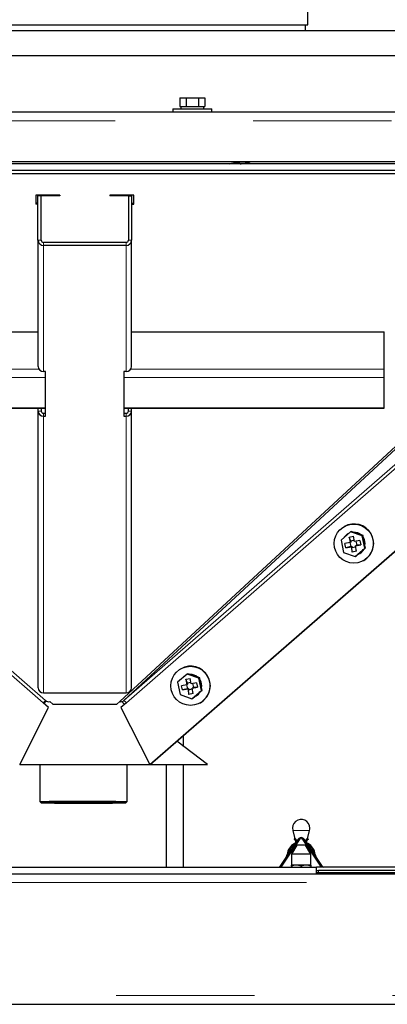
# Model space of a CAD drawing. Header units: millimetres. Extents: x 26 to 242, y 76 to 156.
# Tile 26 of 72: x 108.08 to 111.45, y 78.81 to 87.86. Entities that reach past the tile are written whole.
import ezdxf

# ---------------------------------------------------------------- set-up
doc = ezdxf.new("R2010")
doc.units = ezdxf.units.MM
doc.linetypes.add('PHANTOM', pattern=[12.7, 6.35, -1.27, 1.27, -1.27, 1.27, -1.27])

msp = doc.modelspace()

# ---------------------------------------------------------------- linework, layer by layer
at = {"color": 7, "linetype": 'Continuous', "lineweight": 25}
for p, q in [((110.7233, 87.8142), (110.7233, 96.5142)), ((105.0233, 87.7632), (109.7327, 87.7632)), ((106.6033, 87.8142), (110.7233, 87.8142)), ((109.7327, 87.7632), (112.3033, 87.7632)), ((110.7033, 87.7632), (110.7033, 87.8142)), ((105.0233, 87.5332), (109.7327, 87.5332)), ((109.7327, 87.5332), (112.3033, 87.5332)), ((109.5478, 87.1432), (109.5478, 87.0632)), ((109.5478, 87.1432), (109.6056, 87.1432)), ((109.6056, 87.1432), (109.6056, 87.0632)), ((109.6056, 87.1432), (109.7211, 87.1432)), ((109.7211, 87.1432), (109.7211, 87.0632)), ((109.7211, 87.1432), (109.7788, 87.1432)), ((109.7788, 87.1432), (109.7788, 87.0632)), ((109.4833, 87.0432), (109.4833, 87.0132)), ((109.4833, 87.0432), (109.8433, 87.0432)), ((109.5478, 87.0632), (109.5607, 87.0632)), ((109.5583, 87.0632), (109.5583, 87.0432)), ((109.5607, 87.0632), (109.5927, 87.0632)), ((109.5927, 87.0632), (109.6056, 87.0632)), ((109.6056, 87.0632), (109.6313, 87.0632)), ((109.6313, 87.0632), (109.6953, 87.0632)), ((109.6953, 87.0632), (109.7211, 87.0632)), ((109.7211, 87.0632), (109.7339, 87.0632)), ((109.7339, 87.0632), (109.7659, 87.0632)), ((109.7659, 87.0632), (109.7788, 87.0632)), ((109.7683, 87.0432), (109.7683, 87.0632)), ((109.8433, 87.0132), (109.8433, 87.0432)), ((102.6033, 87.0132), (114.7233, 87.0132)), ((114.7233, 86.5532), (102.6033, 86.5532)), ((114.1444, 86.535), (103.2072, 86.535)), ((114.1753, 86.5347), (103.2072, 86.5347)), ((114.2573, 86.4747), (103.0933, 86.4747)), ((114.2573, 86.4447), (103.0933, 86.4447)), ((114.1753, 86.4747), (103.1753, 86.4747)), ((108.4453, 86.2482), (108.2253, 86.2482)), ((108.2253, 86.2482), (108.2253, 86.1659)), ((108.2453, 86.2482), (108.2453, 86.2408)), ((108.2753, 86.2408), (108.2453, 86.2408)), ((108.2453, 85.8327), (108.2453, 86.2408)), ((108.4453, 86.2408), (108.2453, 86.2408)), ((108.2753, 85.8327), (108.2753, 86.2408)), ((108.4453, 86.2482), (108.4453, 86.2408)), ((109.1253, 86.2482), (108.9053, 86.2482)), ((108.9053, 86.2482), (108.9053, 86.2408)), ((109.1053, 86.2408), (108.9053, 86.2408)), ((109.0753, 86.2408), (109.0753, 85.8327)), ((109.0753, 86.2408), (109.1053, 86.2408)), ((109.1053, 86.2482), (109.1053, 86.2408)), ((109.1053, 86.2408), (109.1053, 85.8327)), ((109.1253, 86.1659), (109.1253, 86.2482)), ((108.2453, 86.1752), (108.2253, 86.1752)), ((108.2453, 86.1659), (108.2253, 86.1659)), ((109.1053, 86.1752), (109.1253, 86.1752)), ((109.1053, 86.1659), (109.1253, 86.1659)), ((108.2453, 85.8327), (108.2453, 84.6731)), ((109.0553, 85.8142), (108.2953, 85.8142)), ((109.0553, 85.7863), (108.2953, 85.7863)), ((109.1053, 84.6731), (109.1053, 85.8327)), ((109.2737, 81.0114), (114.7977, 85.828)), ((109.2762, 81.0128), (114.8002, 85.8295)), ((105.9253, 84.9914), (108.2453, 84.9914)), ((109.1053, 84.9914), (111.4253, 84.9914)), ((111.2253, 84.9914), (111.4253, 84.9914)), ((111.4253, 84.6483), (111.4253, 84.9914)), ((108.3153, 84.6267), (108.2953, 84.6267)), ((108.3153, 84.2153), (108.3153, 84.6267)), ((109.0553, 84.6267), (109.0353, 84.6267)), ((109.0353, 84.6267), (109.0353, 84.2153)), ((111.4253, 84.5702), (111.4253, 84.6483)), ((111.4253, 84.2934), (111.4253, 84.5702)), ((105.9253, 84.289), (108.3153, 84.289)), ((108.2453, 84.289), (108.2453, 84.2617)), ((108.2453, 84.2617), (108.2453, 81.7181)), ((108.2753, 84.289), (108.2753, 84.2617)), ((108.2953, 84.2431), (108.3153, 84.2431)), ((109.0353, 84.289), (111.4253, 84.289)), ((109.0353, 84.2431), (109.0553, 84.2431)), ((109.0753, 84.2617), (109.0753, 84.289)), ((109.1053, 84.2617), (109.1053, 84.289)), ((109.1053, 81.7181), (109.1053, 84.2617)), ((111.4253, 84.289), (111.4253, 84.2934)), ((108.2953, 84.2153), (108.3153, 84.2153)), ((109.0353, 84.2153), (109.0553, 84.2153)), ((111.1158, 83.1515), (111.0291, 83.0759)), ((111.0599, 83.2009), (111.0574, 83.1995)), ((111.0985, 83.1365), (111.0945, 83.1343)), ((111.1158, 83.1515), (111.1225, 83.1553)), ((111.2247, 83.1138), (111.1158, 83.1515)), ((111.1467, 83.1469), (111.1225, 83.1553)), ((111.2071, 83.126), (111.1467, 83.1469)), ((111.0291, 83.0759), (111.0514, 82.9627)), ((111.1146, 83.0541), (111.0653, 83.0445)), ((111.073, 83.0053), (111.0653, 83.0445)), ((111.0945, 83.1343), (111.0928, 83.1333)), ((111.1049, 83.1035), (111.144, 83.1111)), ((111.1049, 83.1035), (111.1146, 83.0541)), ((111.1185, 83.0672), (111.1049, 83.1035)), ((111.1111, 83.0534), (111.1184, 83.0163)), ((111.1205, 83.0574), (111.1146, 83.0541)), ((111.1514, 83.0736), (111.1185, 83.0672)), ((111.1185, 83.0672), (111.1205, 83.0574)), ((111.1537, 83.0616), (111.144, 83.1111)), ((111.203, 83.0712), (111.1537, 83.0616)), ((111.1771, 83.0276), (111.1698, 83.0648)), ((111.203, 83.0712), (111.2107, 83.032)), ((111.2314, 83.1176), (111.2071, 83.126)), ((111.2247, 83.1138), (111.2314, 83.1176)), ((111.2469, 83.0005), (111.2247, 83.1138)), ((111.2363, 83.0924), (111.2314, 83.1176)), ((111.2486, 83.0296), (111.2363, 83.0924)), ((111.0514, 82.9627), (111.1603, 82.925)), ((111.1184, 83.0163), (111.073, 83.0053)), ((111.073, 83.0053), (111.1223, 83.0148)), ((111.1184, 83.0163), (111.1282, 83.0182)), ((111.1282, 83.0182), (111.1223, 83.0148)), ((111.1223, 83.0148), (111.132, 82.9654)), ((111.1282, 83.0182), (111.1301, 83.0084)), ((111.1301, 83.0084), (111.1629, 83.0147)), ((111.132, 82.9654), (111.1301, 83.0084)), ((111.1711, 82.973), (111.132, 82.9654)), ((111.1603, 82.925), (111.2469, 83.0005)), ((111.1614, 83.0224), (111.2107, 83.032)), ((111.1673, 83.0257), (111.1614, 83.0224)), ((111.1711, 82.973), (111.1614, 83.0224)), ((111.1673, 83.0257), (111.1771, 83.0276)), ((111.2107, 83.032), (111.1771, 83.0276)), ((111.1863, 82.9456), (111.2343, 82.9875)), ((111.2343, 82.9875), (111.2536, 83.0043)), ((111.2469, 83.0005), (111.2536, 83.0043)), ((111.2536, 83.0043), (111.2486, 83.0296)), ((111.1603, 82.925), (111.167, 82.9288)), ((111.167, 82.9288), (111.1863, 82.9456)), ((111.1966, 82.9508), (111.1983, 82.9517)), ((111.2353, 82.8865), (111.2378, 82.8879)), ((109.5592, 81.8924), (109.5567, 81.891)), ((109.6151, 81.843), (109.5284, 81.7674)), ((109.5938, 81.8258), (109.5921, 81.8248)), ((109.5978, 81.8279), (109.5938, 81.8258)), ((109.6042, 81.795), (109.6433, 81.8026)), ((109.6042, 81.795), (109.6139, 81.7455)), ((109.6178, 81.7587), (109.6042, 81.795)), ((109.6151, 81.843), (109.6218, 81.8468)), ((109.724, 81.8053), (109.6151, 81.843)), ((109.646, 81.8384), (109.6218, 81.8468)), ((109.653, 81.7531), (109.6433, 81.8026)), ((109.7064, 81.8175), (109.646, 81.8384)), ((109.7307, 81.8091), (109.7064, 81.8175)), ((109.724, 81.8053), (109.7307, 81.8091)), ((109.7462, 81.692), (109.724, 81.8053)), ((109.7356, 81.7838), (109.7307, 81.8091)), ((109.7479, 81.721), (109.7356, 81.7838)), ((109.5284, 81.7674), (109.5507, 81.6542)), ((109.6139, 81.7455), (109.5646, 81.736)), ((109.5723, 81.6968), (109.5646, 81.736)), ((109.6177, 81.7078), (109.5723, 81.6968)), ((109.5723, 81.6968), (109.6216, 81.7063)), ((109.6104, 81.7449), (109.6177, 81.7078)), ((109.6198, 81.7489), (109.6139, 81.7455)), ((109.6177, 81.7078), (109.6275, 81.7096)), ((109.6507, 81.765), (109.6178, 81.7587)), ((109.6178, 81.7587), (109.6198, 81.7489)), ((109.6275, 81.7096), (109.6216, 81.7063)), ((109.6216, 81.7063), (109.6313, 81.6569)), ((109.6275, 81.7096), (109.6294, 81.6998)), ((109.6294, 81.6998), (109.6622, 81.7062)), ((109.6313, 81.6569), (109.6294, 81.6998)), ((109.7023, 81.7627), (109.653, 81.7531)), ((109.6596, 81.6165), (109.7462, 81.692)), ((109.6607, 81.7139), (109.71, 81.7234)), ((109.6666, 81.7172), (109.6607, 81.7139)), ((109.6704, 81.6644), (109.6607, 81.7139)), ((109.6666, 81.7172), (109.6764, 81.7191)), ((109.6764, 81.7191), (109.6691, 81.7562)), ((109.71, 81.7234), (109.6764, 81.7191)), ((109.7023, 81.7627), (109.71, 81.7234)), ((109.7336, 81.679), (109.7529, 81.6958)), ((109.7462, 81.692), (109.7529, 81.6958)), ((109.7529, 81.6958), (109.7479, 81.721)), ((108.2953, 81.6717), (109.0553, 81.6717)), ((108.3179, 81.5981), (108.2976, 81.5751)), ((108.3223, 81.5953), (108.3019, 81.58)), ((108.3222, 81.5954), (108.3023, 81.5804)), ((108.3035, 81.5813), (108.3187, 81.5976)), ((108.3174, 81.5975), (108.318, 81.597)), ((108.3175, 81.5976), (108.3181, 81.5971)), ((108.318, 81.597), (108.3186, 81.5976)), ((109.5507, 81.6542), (109.6596, 81.6165)), ((109.6704, 81.6644), (109.6313, 81.6569)), ((109.6596, 81.6165), (109.6663, 81.6203)), ((109.6663, 81.6203), (109.6856, 81.6371)), ((109.6856, 81.6371), (109.7336, 81.679)), ((109.6959, 81.6422), (109.6976, 81.6432)), ((108.077, 81.0114), (108.3432, 81.5353)), ((108.3432, 81.5353), (108.2934, 81.5788)), ((108.3549, 81.5897), (108.3815, 81.565)), ((108.3815, 81.565), (108.9692, 81.565)), ((108.9692, 81.565), (108.9958, 81.5897)), ((109.0573, 81.5788), (109.0074, 81.5353)), ((109.0074, 81.5353), (109.2737, 81.0114)), ((109.0156, 81.5903), (109.0394, 81.5632)), ((109.7346, 81.578), (109.7371, 81.5794)), ((109.5833, 81.1772), (109.5833, 81.2806)), ((109.8013, 81.0128), (109.5196, 81.2251)), ((109.8013, 81.013), (109.5197, 81.2252)), ((108.0777, 81.0128), (109.273, 81.0128)), ((108.2633, 81.0128), (108.2633, 80.6703)), ((109.0633, 80.6703), (109.0633, 81.0128)), ((109.2762, 81.0128), (109.2737, 81.0114)), ((109.2762, 81.0128), (109.8013, 81.0128)), ((109.4233, 81.0128), (109.4233, 80.0659)), ((109.4263, 80.0659), (109.4263, 81.0128)), ((109.5833, 80.0659), (109.5833, 81.0128)), ((109.8013, 81.013), (109.8013, 81.0128)), ((108.2633, 80.6702), (108.2733, 80.6602)), ((109.0533, 80.6602), (109.0633, 80.6702)), ((110.586, 80.4052), (110.6064, 80.3291)), ((110.6031, 80.3305), (110.5998, 80.321)), ((110.7202, 80.3291), (110.7406, 80.4052)), ((110.7235, 80.3305), (110.7268, 80.321)), ((110.6356, 80.3242), (110.4669, 80.0741)), ((110.6438, 80.3186), (110.4752, 80.0686)), ((110.6228, 80.2681), (110.5753, 80.1859)), ((110.6114, 80.3107), (110.6133, 80.3037)), ((110.6191, 80.2819), (110.6228, 80.2681)), ((110.7039, 80.2681), (110.6228, 80.2681)), ((110.8514, 80.0686), (110.6828, 80.3186)), ((110.8597, 80.0741), (110.6911, 80.3242)), ((110.7039, 80.2681), (110.7075, 80.2819)), ((110.7513, 80.1859), (110.7039, 80.2681)), ((110.7134, 80.3037), (110.7153, 80.3107)), ((110.5753, 80.1859), (110.5753, 80.0871)), ((110.7513, 80.1859), (110.5753, 80.1859)), ((110.7513, 80.0871), (110.7513, 80.1859)), ((104.2233, 80.0659), (110.8033, 80.0659)), ((110.4752, 80.0686), (110.4733, 80.0659)), ((110.5753, 80.0871), (110.5733, 80.0859)), ((110.5733, 80.0779), (110.5733, 80.0659)), ((110.7513, 80.0871), (110.5753, 80.0871)), ((110.6633, 80.0779), (110.6633, 80.0659)), ((110.7533, 80.0859), (110.7513, 80.0871)), ((110.7533, 80.0779), (110.7533, 80.0659)), ((113.1033, 80.0659), (110.8033, 80.0659)), ((110.8033, 80.0059), (110.8033, 80.0659)), ((110.8534, 80.0659), (110.8514, 80.0686)), ((104.3633, 80.0059), (112.9633, 80.0059)), ((110.8033, 80.0359), (110.8233, 80.0359)), ((110.8233, 80.0159), (110.8033, 80.0159)), ((113.0333, 80.0359), (110.8233, 80.0359)), ((112.9867, 80.0159), (110.8233, 80.0159)), ((98.8033, 78.8059), (118.5233, 78.8059))]:
    msp.add_line(p, q, dxfattribs=at)
at = {"color": 8, "linetype": 'PHANTOM', "lineweight": 18}
for p, q in [((102.6033, 86.9332), (114.7233, 86.9332)), ((103.0964, 86.4372), (108.3155, 81.6)), ((103.149, 86.4429), (114.2022, 86.4429)), ((103.149, 86.4146), (108.3549, 81.5897)), ((108.9958, 81.5897), (114.2022, 86.4151)), ((109.0351, 81.6), (114.2502, 86.4335)), ((108.2753, 85.8327), (108.2453, 85.8327)), ((108.2953, 85.8142), (108.2953, 85.7863)), ((108.2953, 85.7863), (108.2953, 84.6267)), ((109.0553, 85.7863), (109.0553, 85.8142)), ((109.0553, 84.6267), (109.0553, 85.7863)), ((109.1053, 85.8327), (109.0753, 85.8327)), ((105.9253, 84.6483), (108.2531, 84.6483)), ((109.0975, 84.6483), (111.4253, 84.6483)), ((105.9253, 84.5702), (108.3153, 84.5702)), ((109.0353, 84.5702), (111.4253, 84.5702)), ((105.9253, 84.2934), (108.3153, 84.2934)), ((108.2453, 84.2617), (108.2753, 84.2617)), ((108.2953, 84.2153), (108.2953, 84.2431)), ((109.0353, 84.2934), (111.4253, 84.2934)), ((109.0553, 84.2431), (109.0553, 84.2153)), ((109.0753, 84.2617), (109.1053, 84.2617)), ((108.2953, 84.2153), (108.2953, 81.6717)), ((109.0553, 81.6717), (109.0553, 84.2153)), ((105.6326, 83.8989), (108.2934, 81.5788)), ((109.0351, 81.6), (111.6175, 83.8518)), ((109.0573, 81.5788), (111.6376, 83.8287)), ((106.3373, 83.325), (108.3155, 81.6)), ((110.7406, 80.4052), (110.586, 80.4052)), ((110.8233, 80.0359), (110.8233, 80.0159)), ((104.3633, 79.9259), (112.9633, 79.9259)), ((98.8033, 78.8859), (118.5233, 78.8859))]:
    msp.add_line(p, q, dxfattribs=at)
at = {"color": 7, "linetype": 'Continuous', "lineweight": 25, "flags": 128}
for points in [[(108.2633, 80.6702), (108.2633, 80.6703), (108.2669, 80.6709), (108.2775, 80.6714), (108.2951, 80.672), (108.3192, 80.6725), (108.3494, 80.673), (108.3852, 80.6734), (108.426, 80.6738), (108.4711, 80.6741), (108.5196, 80.6743), (108.5706, 80.6745), (108.6233, 80.6746), (108.6767, 80.6746), (108.7298, 80.6746), (108.7818, 80.6744), (108.8317, 80.6742), (108.8785, 80.6739), (108.9216, 80.6736), (108.96, 80.6732), (108.9931, 80.6727), (109.0203, 80.6722), (109.0412, 80.6717), (109.0553, 80.6711), (109.0624, 80.6706), (109.0633, 80.6702)], [(108.2733, 80.6603), (108.2769, 80.6597), (108.2878, 80.6591), (108.3056, 80.6586), (108.3301, 80.6581), (108.3608, 80.6576), (108.3971, 80.6572), (108.4384, 80.6568), (108.4839, 80.6565), (108.5327, 80.6563), (108.584, 80.6561), (108.6367, 80.656), (108.6899, 80.656), (108.7427, 80.6561), (108.7939, 80.6563), (108.8427, 80.6565), (108.8882, 80.6568), (108.9295, 80.6572), (108.9658, 80.6576), (108.9965, 80.6581), (109.021, 80.6586), (109.0389, 80.6591), (109.0497, 80.6597), (109.0533, 80.6603), (109.0497, 80.6608), (109.0389, 80.6614), (109.021, 80.662), (108.9965, 80.6625), (108.9658, 80.663), (108.9295, 80.6634), (108.8882, 80.6637), (108.8427, 80.664), (108.7939, 80.6643), (108.7427, 80.6644), (108.6899, 80.6645), (108.6367, 80.6645), (108.584, 80.6644), (108.5327, 80.6643), (108.4839, 80.664), (108.4384, 80.6637), (108.3971, 80.6634), (108.3608, 80.663), (108.3301, 80.6625), (108.3056, 80.662), (108.2878, 80.6614), (108.2769, 80.6608), (108.2733, 80.6603)], [(108.6633, 80.6642), (108.7134, 80.6642), (108.7625, 80.664), (108.8097, 80.6639), (108.8541, 80.6636), (108.8947, 80.6633), (108.9308, 80.6629), (108.9618, 80.6625), (108.9869, 80.662), (109.0057, 80.6615), (109.0178, 80.661), (109.0231, 80.6604), (109.0213, 80.6599), (109.0126, 80.6593), (108.9971, 80.6588), (108.9751, 80.6583), (108.947, 80.6579), (108.9134, 80.6574), (108.8749, 80.6571), (108.8323, 80.6568), (108.7864, 80.6566), (108.7382, 80.6564), (108.6884, 80.6564), (108.6382, 80.6564), (108.5885, 80.6564), (108.5402, 80.6566), (108.4943, 80.6568), (108.4517, 80.6571), (108.4132, 80.6574), (108.3796, 80.6579), (108.3515, 80.6583), (108.3295, 80.6588), (108.314, 80.6593), (108.3053, 80.6599), (108.3035, 80.6604), (108.3088, 80.661), (108.3209, 80.6615), (108.3398, 80.662), (108.3649, 80.6625), (108.3958, 80.6629), (108.4319, 80.6633), (108.4725, 80.6636), (108.5169, 80.6639), (108.5641, 80.664), (108.6132, 80.6642), (108.6633, 80.6642)]]:
    msp.add_lwpolyline(points, dxfattribs=at)
at = {"color": 7, "linetype": 'Continuous', "lineweight": 25}
for centre in [(111.1467, 83.0437), (109.646, 81.7351)]:
    msp.add_circle(centre, 0.1797, dxfattribs=at)
for centre, radius, start, end in [((108.2936, 85.8346), 0.0483, 182.23832, 272.07518), ((108.2946, 85.8335), 0.0193, 182.23748, 272.07497), ((109.056, 85.8335), 0.0193, 267.92503, 357.76252), ((109.0571, 85.8346), 0.0483, 267.92482, 357.76168), ((108.2936, 84.675), 0.0483, 182.23832, 272.07518), ((109.0571, 84.675), 0.0483, 267.92482, 357.76168), ((108.2936, 84.2635), 0.0483, 182.23869, 272.07517), ((108.2946, 84.2624), 0.0193, 182.23802, 272.07534), ((109.0571, 84.2635), 0.0483, 267.92483, 357.76131), ((109.056, 84.2624), 0.0193, 267.92466, 357.76198), ((111.1443, 83.0428), 0.1041, 116.25805, 145.9147), ((111.1483, 83.0441), 0.18, 299.82543, 119.40253), ((111.1459, 83.043), 0.1048, 50.7252, 91.07999), ((111.1442, 83.0421), 0.1048, 53.15942, 88.64567), ((111.1457, 83.0426), 0.1053, 350.40252, 31.82748), ((111.144, 83.0416), 0.1053, 353.4263, 28.80396), ((111.1451, 83.0413), 0.1041, 293.26005, 328.91373), ((111.1468, 83.0423), 0.1042, 299.62365, 329.5839), ((109.6476, 81.7356), 0.18, 299.82556, 119.40242), ((109.6436, 81.7343), 0.1041, 116.25927, 145.91432), ((109.6452, 81.7345), 0.1048, 50.72454, 91.0799), ((109.6435, 81.7336), 0.1048, 53.16044, 88.6444), ((109.645, 81.7341), 0.1053, 350.40454, 31.82632), ((109.6433, 81.7331), 0.1053, 353.42653, 28.80473), ((108.2936, 81.7199), 0.0483, 182.2387, 272.07534), ((109.0571, 81.7199), 0.0483, 267.92466, 357.7613), ((108.364, 81.5272), 0.0875, 123.61776, 143.82601), ((108.3465, 81.6379), 0.0489, 230.67575, 279.82332), ((109.0041, 81.6379), 0.0489, 260.17791, 309.32259), ((108.9866, 81.5272), 0.0875, 36.17641, 56.37828), ((109.6444, 81.7327), 0.1041, 293.25913, 328.91395), ((109.6461, 81.7337), 0.1042, 299.62395, 329.5845), ((110.6633, 80.4259), 0.08, 0, 195), ((110.6633, 80.4259), 0.08, 345, 0), ((110.5933, 80.3021), 0.03, 6.88866, 71), ((110.6633, 80.3054), 0.0335, 34, 146), ((110.6633, 80.3054), 0.0235, 34, 146), ((110.7333, 80.3021), 0.03, 109, 173.11134), ((110.6547, 80.1763), 0.12, 116, 176), ((110.6547, 80.1763), 0.11, 119.64194, 172.35806), ((110.5933, 80.3021), 0.02, 296, 71), ((110.7333, 80.3021), 0.02, 109, 244), ((110.6719, 80.1763), 0.12, 4, 64), ((110.6719, 80.1763), 0.11, 7.64194, 60.35806), ((110.4951, 80.1874), 0.04, 326, 356), ((110.8316, 80.1874), 0.04, 184, 214), ((110.442, 80.0909), 0.03, 303.55731, 326), ((110.8846, 80.0909), 0.03, 214, 236.44269)]:
    msp.add_arc(centre, radius, start, end, dxfattribs=at)
for points, knots in [([(110.0014, 86.535), (110.0086, 86.5372), (110.0285, 86.5431), (110.0677, 86.55), (110.0964, 86.5521), (110.1104, 86.5532)], [0, 0, 0, 0, 0.224452, 0.619241, 1, 1, 1, 1]), ([(110.0518, 86.5464), (110.0595, 86.5454), (110.08, 86.5429), (110.0991, 86.5381), (110.111, 86.535)], [0, 0, 0, 0, 0.376216, 1, 1, 1, 1]), ([(110.1154, 86.5532), (110.1265, 86.5534), (110.1502, 86.5538), (110.176, 86.5495), (110.1919, 86.5429), (110.1916, 86.5369), (110.1915, 86.5344)], [0, 0, 0, 0, 0.244206, 0.521747, 0.802743, 1, 1, 1, 1]), ([(110.6633, 80.0779), (110.6472, 80.0821), (110.6172, 80.0899), (110.5872, 80.0817), (110.5733, 80.0779)], [0, 0, 0, 0, 0.534709, 1, 1, 1, 1]), ([(110.5733, 80.0779), (110.5733, 80.0793), (110.5733, 80.0841), (110.5733, 80.0841), (110.5733, 80.0842)], [0, 0, 0, 0, 0.285071, 1, 1, 1, 1]), ([(110.7533, 80.0779), (110.7372, 80.0821), (110.7072, 80.0899), (110.6772, 80.0817), (110.6633, 80.0779)], [0, 0, 0, 0, 0.53472, 1, 1, 1, 1]), ([(110.7533, 80.0842), (110.7533, 80.0841), (110.7533, 80.0841), (110.7533, 80.0793), (110.7533, 80.0779)], [0, 0, 0, 0, 0.714929, 1, 1, 1, 1])]:
    msp.add_open_spline(points, degree=3, knots=knots, dxfattribs=at)

doc.saveas('drawing.dxf')
